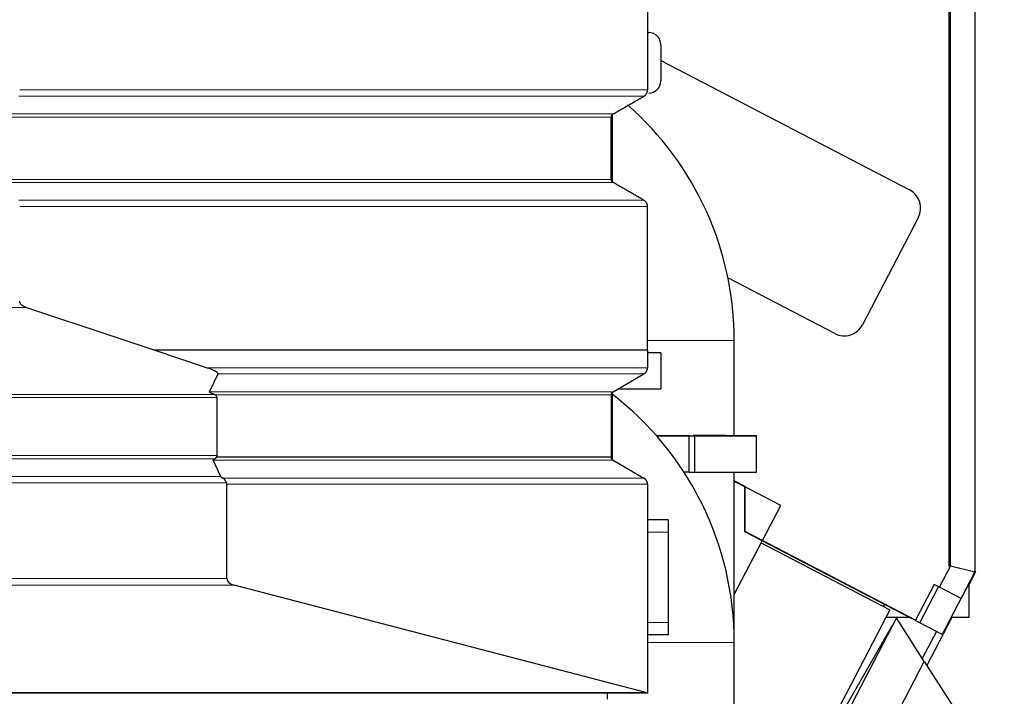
# Model space of a CAD drawing. Header units: inches. Extents: x 0 to 23760, y -13 to 16800.
# Tile 136 of 222: x 12189 to 13004, y 6504 to 7064. Entities that reach past the tile are written whole.
import ezdxf

# ---------------------------------------------------------------- set-up
doc = ezdxf.new("R2010")
doc.units = ezdxf.units.IN
doc.layers.add('254', color=7, linetype='Continuous', true_color=0xffffff)
doc.styles.add('latin_extended', font='simplex.shx')
doc.dimstyles.get("Standard").update_dxf_attribs({"dimtxt": 0.18, "dimasz": 0.18, "dimexe": 0.18, "dimexo": 0.0625, "dimgap": 0.09, "dimtad": 0, "dimtih": 1, "dimtoh": 1, "dimdec": 4, "dimzin": 0, "dimdsep": 46, "dimtxsty": 'Standard', "dimcen": 0.09, "dimadec": 0, "dimazin": 0, "dimtfac": 1, "dimtdec": 4, "dimtofl": 0, "dimtmove": 0, "dimatfit": 3, "dimfxl": 1, "dimtolj": 1, "dimtzin": 0, "dimarcsym": 0})

# ---------------------------------------------------------------- blocks, each defined once
blk = doc.blocks.new('_U0')
at = {"layer": '254', "color": 3, "linetype": 'Continuous', "lineweight": 13, "transparency": 16777216}
for p, q in [((12221.63, 8376.11), (13854, 8376.11)), ((13814, 8236.11), (13814, 6000.1)), ((11680.8, 5860.1), (13854, 5860.1))]:
    blk.add_line(p, q, dxfattribs=at)
at = {"layer": '254', "color": 3, "transparency": 16777216}
for points in [[(13837.33, 8236.11), (13790.67, 8236.11), (13814, 8376.11)], [(13790.67, 6000.1), (13837.33, 6000.1), (13814, 5860.1)]]:
    blk.add_solid(points, dxfattribs=at)
at = {"layer": 'Defpoints', "color": 0, "transparency": 16777216}
for p in [(12181.63, 8376.11), (11640.8, 5860.1), (13814, 5860.1)]:
    blk.add_point(p, dxfattribs=at)
at = {"layer": '254', "color": 2, "lineweight": 13, "transparency": 16777216, "insert": (13604, 6888.11), "char_height": 140, "attachment_point": 1, "rotation": 90, "style": 'latin_extended'}
blk.add_mtext('\\A1;2516', dxfattribs=at)

msp = doc.modelspace()

# ---------------------------------------------------------------- linework, layer by layer
at = {"layer": '254', "color": 2, "linetype": 'Continuous', "lineweight": 25}
for p, q in [((12708.831, 7159.102), (12708.831, 7005.698)), ((12979.63, 7134.176), (12979.604, 6606.35)), ((12958.494, 6611.176), (12958.52, 7121.12)), ((12959.604, 6611.244), (12959.63, 7122.04)), ((12708.831, 7053.102), (12709.807, 7053.102)), ((12719.807, 7043.102), (12719.807, 7013.102)), ((12719.808, 7030.019), (12925.718, 6922.829)), ((12679.807, 6929.605), (12679.807, 6985.281)), ((12678.831, 6931.646), (12678.831, 6983.182)), ((12932.948, 6899.9), (12886.773, 6811.199)), ((12863.844, 6803.969), (12775.415, 6850.002)), ((12780.652, 6719.353), (12780.652, 6798.102)), ((12343.738, 6775.694), (12300.37, 6790.188)), ((12708.831, 6790.188), (12708.831, 6775.694)), ((12719.807, 6788.102), (12708.831, 6788.102)), ((12719.807, 6788.102), (12719.807, 6758.102)), ((12346.318, 6755.78), (12353.27, 6770.502)), ((12680.331, 6755.78), (12705.831, 6770.502)), ((12684.354, 6758.102), (12719.807, 6758.102)), ((12352.553, 6702.887), (12352.553, 6750.963)), ((12678.831, 6753.182), (12678.831, 6701.646)), ((12679.807, 6699.615), (12679.807, 6755.292)), ((12743.285, 6719.255), (12716.342, 6719.235)), ((12733.455, 6719.279), (12743.285, 6719.255)), ((12738.182, 6719.267), (12738.182, 6719.282)), ((12738.182, 6719.282), (12748.012, 6719.258)), ((12743.285, 6689.255), (12743.285, 6719.255)), ((12748.012, 6719.258), (12799.067, 6719.296)), ((12748.012, 6689.258), (12748.012, 6719.258)), ((12799.067, 6719.296), (12786.425, 6719.327)), ((12795.712, 6719.304), (12795.712, 6719.368)), ((12799.067, 6689.296), (12799.067, 6719.296)), ((12678.831, 6701.646), (12352.088, 6701.646)), ((12355.489, 6685.566), (12349.232, 6699.048)), ((12680.331, 6699.048), (12705.831, 6684.325)), ((12743.285, 6689.255), (12738.974, 6689.252)), ((12743.285, 6689.27), (12748.012, 6689.258)), ((12748.012, 6689.258), (12799.067, 6689.296)), ((12780.652, 6548.099), (12780.652, 6689.276)), ((12360.592, 6601.038), (12360.592, 6679.129)), ((12708.831, 6679.129), (12708.831, 6506.317)), ((12819.038, 6661.637), (12780.645, 6681.623)), ((12789.399, 6677.034), (12780.649, 6681.589)), ((12789.509, 6677.348), (12780.652, 6681.958)), ((12789.397, 6639.831), (12789.399, 6677.034)), ((12789.509, 6640.144), (12789.509, 6677.348)), ((12780.65, 6587.894), (12819.038, 6661.637)), ((12725.807, 6649.602), (12708.831, 6649.602)), ((12725.807, 6649.602), (12725.807, 6639.602)), ((12725.807, 6639.602), (12725.807, 6564.602)), ((12934.171, 6564.457), (12789.397, 6639.831)), ((12930.74, 6566.624), (12789.509, 6640.144)), ((12780.651, 6587.896), (12802.864, 6630.567)), ((12802.864, 6630.567), (12909.305, 6575.157)), ((12950.551, 6593.853), (12959.604, 6611.244)), ((12979.604, 6606.35), (12959.604, 6611.244)), ((12979.494, 6606.036), (12952.798, 6554.759)), ((12979.604, 6606.35), (12968.291, 6584.618)), ((12980.302, 6606.586), (12974.8, 6596.018)), ((12979.494, 6606.036), (12979.447, 6606.048)), ((12979.494, 6606.143), (12979.494, 6606.036)), ((12979.604, 6606.966), (12980.302, 6606.586)), ((12707.304, 6506.635), (12366.702, 6595.571)), ((12946.116, 6596.162), (12930.74, 6566.624)), ((12934.171, 6564.457), (12949.705, 6594.293)), ((12950.551, 6593.853), (12946.116, 6596.162)), ((12968.291, 6584.618), (12950.551, 6593.853)), ((12974.802, 6597.025), (12974.802, 6568.775)), ((12904.802, 6577.501), (12904.802, 6579.747)), ((12909.305, 6575.157), (12780.65, 6328.012)), ((12725.807, 6564.602), (12725.807, 6554.602)), ((12911.355, 6562.341), (12868.3, 6487.154)), ((12914.871, 6568.523), (12873.931, 6489.879)), ((12925.879, 6568.775), (12905.983, 6568.775)), ((12911.711, 6562.453), (12911.355, 6562.341)), ((12937.827, 6532.49), (12914.871, 6568.523)), ((12952.798, 6554.759), (12934.171, 6564.457)), ((12960.618, 6568.774), (12939.973, 6529.115)), ((12974.802, 6568.775), (12960.094, 6568.775)), ((12725.807, 6554.602), (12708.831, 6554.602)), ((12947.888, 6557.313), (12936.25, 6534.957)), ((12780.652, 6154.102), (12780.652, 6548.102)), ((12906.751, 6472.795), (12937.827, 6532.49)), ((12937.827, 6532.49), (12962.023, 6494.51)), ((12708.831, 6506.102), (11813.798, 6506.102)), ((12675.798, 6501.111), (12675.798, 6506.108)), ((12708.831, 6506.102), (12708.831, 6506.317))]:
    msp.add_line(p, q, dxfattribs=at)
at = {"layer": '254', "color": 110, "linetype": 'Continuous', "lineweight": 13}
for p, q in [((12705.831, 7000.502), (12188.315, 7000.502)), ((12680.331, 6985.78), (12181.482, 6985.78)), ((12678.831, 6983.182), (12181.08, 6983.182)), ((12678.831, 6931.646), (12181.08, 6931.646)), ((12680.332, 6929.048), (12181.482, 6929.048)), ((12705.831, 6914.325), (12188.315, 6914.325)), ((12708.831, 6909.129), (12189.119, 6909.129)), ((11813.798, 6825.639), (12194.304, 6825.639)), ((12710.802, 6798.102), (12708.8, 6798.102)), ((12780.652, 6798.102), (12710.802, 6798.102)), ((12708.831, 6775.694), (12343.738, 6775.694)), ((12705.831, 6770.502), (12353.27, 6770.502)), ((11813.798, 6753.56), (12350.008, 6753.56)), ((11813.798, 6750.963), (12352.553, 6750.963)), ((12680.331, 6755.78), (12346.318, 6755.78)), ((12678.831, 6753.182), (12350.855, 6753.182)), ((11813.798, 6702.887), (12352.553, 6702.887)), ((11813.798, 6700.289), (12350.604, 6700.289)), ((12680.331, 6699.048), (12349.232, 6699.048)), ((11813.798, 6685.566), (12355.489, 6685.566)), ((12705.831, 6684.325), (12357.169, 6684.325)), ((11813.798, 6680.37), (12360.332, 6680.37)), ((12360.592, 6679.129), (12708.831, 6679.129)), ((12725.807, 6639.602), (12708.831, 6639.602)), ((11813.798, 6601.038), (12360.592, 6601.038)), ((11813.798, 6595.571), (12366.702, 6595.571)), ((12725.807, 6564.602), (12708.831, 6564.602)), ((12780.652, 6548.102), (12708.835, 6548.102)), ((11813.798, 6506.635), (12707.304, 6506.635))]:
    msp.add_line(p, q, dxfattribs=at)
at = {"layer": '254', "color": 2, "linetype": 'Continuous', "lineweight": 25}
for centre, radius, start, end in [((12709.807, 7043.102), 10, 0, 90), ((12709.807, 7013.102), 10, 270, 0), ((12520.802, 6798.102), 259.85, 0, 48.681562), ((12917.868, 6907.75), 17, 332.5, 62.5), ((12871.694, 6819.049), 17, 242.5, 332.5), ((12520.802, 6548.102), 259.85, 0, 52.426627)]:
    msp.add_arc(centre, radius, start, end, dxfattribs=at)
for centre, major_axis, ratio, start_param, end_param in [((12347.357, 6750.963), (-5.196, 0), 0.5773503, 3.1415927, 3.9738821), ((12710.712, 6719.335), (-69.821, -0.028), 0.0009803, 1.6510499, 1.9025736), ((12710.712, 6719.335), (70, 0.028), 0.0009803, 5.1156557, 6.2418707), ((12710.712, 6719.335), (-85, -0.034), 0.0009803, 2.6697671, 4.2769728), ((12347.357, 6702.887), (-5.196, 0), 0.5773503, 2.7151144, 3.1415927), ((12378.685, 6680.37), (-23.23, 5.434), 0.1095524, 0.0855698, 0.4130237), ((12370.984, 6601.038), (-10.392, 0), 0.5773503, 0, 1.1460635), ((12711.586, 6512.102), (10.392, 0), 0.5773503, 4.2876561, 4.4440748)]:
    msp.add_ellipse(centre, major_axis=major_axis, ratio=ratio, start_param=start_param, end_param=end_param, dxfattribs=at)
at = {"layer": '254', "color": 110, "linetype": 'Continuous', "lineweight": 13}
msp.add_open_spline([(12189.119, 7005.698), (12708.831, 7005.698)], degree=1, dxfattribs=at)
at = {"layer": '254', "color": 2, "linetype": 'Continuous', "lineweight": 25}
for points, weights in [([(12705.831, 7000.502), (12708.831, 7002.234), (12708.831, 7005.698)], [1, 0.866025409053, 1]), ([(12678.831, 6983.182), (12678.831, 6984.914), (12680.331, 6985.78)], [1, 0.866025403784, 1]), ([(12680.332, 6929.048), (12678.832, 6929.914), (12678.831, 6931.646)], [1, 0.866025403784, 1]), ([(12708.831, 6909.129), (12708.831, 6912.593), (12705.831, 6914.325)], [1, 0.866025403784, 1]), ([(12705.831, 6770.502), (12708.829, 6772.233), (12708.831, 6775.694)], [1, 0.866133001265, 0.999784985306]), ([(12678.831, 6753.182), (12678.831, 6754.914), (12680.331, 6755.78)], [1, 0.866025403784, 1]), ([(12680.331, 6699.048), (12678.831, 6699.914), (12678.831, 6701.646)], [1, 0.86602540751, 1]), ([(12708.831, 6679.129), (12708.831, 6682.593), (12705.831, 6684.325)], [1, 0.866025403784, 1])]:
    msp.add_rational_spline(points, weights, degree=2, dxfattribs=at)
for points, degree in [([(12680.331, 6985.78), (12693.081, 6993.141), (12705.831, 7000.502)], 2), ([(12705.831, 6914.325), (12693.082, 6921.686), (12680.332, 6929.048)], 2), ([(12708.831, 6790.189), (12708.831, 6849.659), (12708.831, 6909.129)], 2), ([(12300.37, 6790.188), (12265.015, 6802.005), (12229.66, 6813.822), (12194.304, 6825.639)], 3)]:
    msp.add_open_spline(points, degree=degree, dxfattribs=at)
for points, knots in [([(12194.304, 6825.639), (12194.012, 6825.737), (12193.722, 6825.845), (12193.153, 6826.082), (12192.872, 6826.211), (12192.458, 6826.424), (12192.321, 6826.498), (12192.05, 6826.654), (12191.916, 6826.735), (12191.651, 6826.905), (12191.52, 6826.994), (12191.326, 6827.134), (12191.262, 6827.182), (12191.134, 6827.28), (12191.071, 6827.33), (12190.885, 6827.484), (12190.763, 6827.59), (12190.527, 6827.813), (12190.413, 6827.929), (12190.247, 6828.112), (12190.193, 6828.175), (12190.086, 6828.303), (12190.035, 6828.368), (12189.884, 6828.567), (12189.79, 6828.705), (12189.616, 6828.991), (12189.537, 6829.14), (12189.43, 6829.373), (12189.396, 6829.452), (12189.349, 6829.574), (12189.334, 6829.615), (12189.306, 6829.698), (12189.292, 6829.739), (12189.228, 6829.947), (12189.189, 6830.116), (12189.134, 6830.46), (12189.12, 6830.636), (12189.119, 6830.814)], [0, 0, 0, 0, 0.125, 0.125, 0.25, 0.25, 0.3125, 0.3125, 0.375, 0.375, 0.4375, 0.4375, 0.46875, 0.46875, 0.5, 0.5, 0.5625, 0.5625, 0.625, 0.625, 0.65625, 0.65625, 0.6875, 0.6875, 0.75, 0.75, 0.8125, 0.8125, 0.84375, 0.84375, 0.859375, 0.859375, 0.875, 0.875, 0.9375, 0.9375, 1, 1, 1, 1]), ([(12708.831, 6790.188), (12660.731, 6790.188), (12612.63, 6790.188), (12516.429, 6790.188), (12468.328, 6790.188), (12380.275, 6790.188), (12340.323, 6790.188), (12300.37, 6790.188)], [0, 0, 0, 0, 0.3532817, 0.3532817, 0.7065634, 0.7065634, 1, 1, 1, 1]), ([(12353.27, 6770.502), (12353.288, 6770.54), (12353.3, 6770.578), (12353.315, 6770.654), (12353.317, 6770.692), (12353.314, 6770.769), (12353.309, 6770.807), (12353.295, 6770.864), (12353.29, 6770.883), (12353.277, 6770.921), (12353.27, 6770.94), (12353.246, 6770.997), (12353.228, 6771.034), (12353.186, 6771.108), (12353.163, 6771.144), (12353.087, 6771.252), (12353.028, 6771.323), (12352.947, 6771.41), (12352.93, 6771.427), (12352.897, 6771.462), (12352.879, 6771.479), (12352.826, 6771.53), (12352.79, 6771.564), (12352.678, 6771.664), (12352.6, 6771.729), (12352.436, 6771.857), (12352.351, 6771.92), (12352.176, 6772.043), (12352.086, 6772.104), (12351.81, 6772.285), (12351.617, 6772.401), (12351.219, 6772.63), (12351.013, 6772.742), (12350.591, 6772.963), (12350.377, 6773.07), (12349.94, 6773.281), (12349.719, 6773.385), (12349.271, 6773.589), (12349.044, 6773.689), (12348.586, 6773.886), (12348.355, 6773.984), (12347.655, 6774.272), (12347.18, 6774.458), (12346.217, 6774.824), (12345.729, 6775.003), (12344.741, 6775.353), (12344.242, 6775.525), (12343.738, 6775.694)], [0, 0, 0, 0, 0.015625, 0.015625, 0.03125, 0.03125, 0.046875, 0.046875, 0.0546875, 0.0546875, 0.0625, 0.0625, 0.078125, 0.078125, 0.09375, 0.09375, 0.125, 0.125, 0.1328125, 0.1328125, 0.140625, 0.140625, 0.15625, 0.15625, 0.1875, 0.1875, 0.21875, 0.21875, 0.25, 0.25, 0.3125, 0.3125, 0.375, 0.375, 0.4375, 0.4375, 0.5, 0.5, 0.5625, 0.5625, 0.625, 0.625, 0.75, 0.75, 0.875, 0.875, 1, 1, 1, 1]), ([(12350.008, 6753.56), (12349.807, 6753.633), (12349.609, 6753.708), (12349.216, 6753.86), (12349.022, 6753.937), (12348.639, 6754.096), (12348.451, 6754.177), (12348.174, 6754.302), (12348.082, 6754.344), (12347.901, 6754.429), (12347.812, 6754.473), (12347.636, 6754.561), (12347.549, 6754.605), (12347.38, 6754.696), (12347.296, 6754.742), (12347.134, 6754.837), (12347.055, 6754.885), (12346.902, 6754.983), (12346.828, 6755.033), (12346.689, 6755.137), (12346.623, 6755.19), (12346.548, 6755.258), (12346.533, 6755.272), (12346.505, 6755.3), (12346.491, 6755.314), (12346.451, 6755.356), (12346.427, 6755.384), (12346.382, 6755.442), (12346.363, 6755.472), (12346.33, 6755.531), (12346.316, 6755.561), (12346.305, 6755.6), (12346.303, 6755.608), (12346.3, 6755.624), (12346.298, 6755.631), (12346.295, 6755.655), (12346.294, 6755.671), (12346.296, 6755.718), (12346.303, 6755.749), (12346.318, 6755.78)], [0, 0, 0, 0, 0.125, 0.125, 0.25, 0.25, 0.375, 0.375, 0.4375, 0.4375, 0.5, 0.5, 0.5625, 0.5625, 0.625, 0.625, 0.6875, 0.6875, 0.75, 0.75, 0.8125, 0.8125, 0.828125, 0.828125, 0.84375, 0.84375, 0.875, 0.875, 0.90625, 0.90625, 0.9375, 0.9375, 0.9453125, 0.9453125, 0.953125, 0.953125, 0.96875, 0.96875, 1, 1, 1, 1]), ([(12350.855, 6753.182), (12350.715, 6753.255), (12350.575, 6753.324), (12350.293, 6753.45), (12350.152, 6753.507), (12350.008, 6753.56)], [0, 0, 0, 0, 0.5, 0.5, 1, 1, 1, 1]), ([(12349.232, 6699.048), (12349.218, 6699.078), (12349.211, 6699.109), (12349.209, 6699.17), (12349.213, 6699.2), (12349.226, 6699.246), (12349.232, 6699.262), (12349.245, 6699.292), (12349.252, 6699.307), (12349.276, 6699.351), (12349.296, 6699.38), (12349.34, 6699.438), (12349.364, 6699.466), (12349.403, 6699.508), (12349.417, 6699.521), (12349.445, 6699.549), (12349.459, 6699.562), (12349.533, 6699.63), (12349.597, 6699.682), (12349.733, 6699.783), (12349.804, 6699.832), (12349.952, 6699.928), (12350.029, 6699.975), (12350.187, 6700.067), (12350.268, 6700.112), (12350.434, 6700.201), (12350.518, 6700.245), (12350.604, 6700.289)], [0, 0, 0, 0, 0.0625, 0.0625, 0.125, 0.125, 0.15625, 0.15625, 0.1875, 0.1875, 0.25, 0.25, 0.3125, 0.3125, 0.34375, 0.34375, 0.375, 0.375, 0.5, 0.5, 0.625, 0.625, 0.75, 0.75, 0.875, 0.875, 1, 1, 1, 1]), ([(12350.604, 6700.289), (12350.745, 6700.36), (12350.879, 6700.441), (12351.137, 6700.627), (12351.261, 6700.731), (12351.443, 6700.903), (12351.503, 6700.963), (12351.592, 6701.057), (12351.622, 6701.09), (12351.681, 6701.155), (12351.71, 6701.188), (12351.856, 6701.356), (12351.971, 6701.498), (12352.088, 6701.646)], [0, 0, 0, 0, 0.25, 0.25, 0.5, 0.5, 0.625, 0.625, 0.6875, 0.6875, 0.75, 0.75, 1, 1, 1, 1]), ([(12360.332, 6680.37), (12360.244, 6680.58), (12360.152, 6680.787), (12359.96, 6681.192), (12359.86, 6681.391), (12359.65, 6681.781), (12359.54, 6681.971), (12359.394, 6682.203), (12359.365, 6682.249), (12359.305, 6682.341), (12359.274, 6682.386), (12359.182, 6682.521), (12359.119, 6682.609), (12358.927, 6682.866), (12358.792, 6683.029), (12358.51, 6683.337), (12358.362, 6683.483), (12358.128, 6683.689), (12358.048, 6683.755), (12357.924, 6683.851), (12357.882, 6683.882), (12357.797, 6683.944), (12357.754, 6683.974), (12357.538, 6684.121), (12357.358, 6684.228), (12357.169, 6684.325)], [0, 0, 0, 0, 0.125, 0.125, 0.25, 0.25, 0.375, 0.375, 0.40625, 0.40625, 0.4375, 0.4375, 0.5, 0.5, 0.625, 0.625, 0.75, 0.75, 0.8125, 0.8125, 0.84375, 0.84375, 0.875, 0.875, 1, 1, 1, 1]), ([(12360.592, 6679.129), (12360.592, 6679.344), (12360.569, 6679.554), (12360.503, 6679.865), (12360.476, 6679.967), (12360.428, 6680.12), (12360.41, 6680.17), (12360.373, 6680.271), (12360.353, 6680.321), (12360.332, 6680.37)], [0, 0, 0, 0, 0.5, 0.5, 0.75, 0.75, 0.875, 0.875, 1, 1, 1, 1])]:
    msp.add_open_spline(points, degree=3, knots=knots, dxfattribs=at)

# ---------------------------------------------------------------- dimensions: what is measured, and where the dimension line sits
at = {"layer": '254', "color": 2, "linetype": 'Continuous', "lineweight": 13}
dim = msp.add_linear_dim(base=(13814.001, 5860.102), p1=(12181.63, 8376.111), p2=(11640.802, 5860.102), angle=90, dimstyle='Standard', override={"dimscale": 40, "dimtxt": 3.5, "dimasz": 3.5, "dimexe": 1, "dimexo": 1, "dimgap": 1.75, "dimtad": 1, "dimtih": 0, "dimtoh": 0, "dimdec": 0, "dimlfac": 1, "dimzin": 8, "dimdsep": 46, "dimlunit": 2, "dimtxsty": 'latin_extended', "dimsah": 1, "dimse1": 0, "dimse2": 0, "dimsd1": 0, "dimsd2": 0, "dimclrd": 3, "dimclre": 3, "dimclrt": 2, "dimtol": 0, "dimtm": -0.1, "dimtfac": 0.714286, "dimtdec": 3, "dimtofl": 1, "dimtmove": 0, "dimtzin": 8, "dimlwd": 13, "dimlwe": 13}, dxfattribs=at)
dim.commit()
dim.dimension.update_dxf_attribs({"geometry": '_U0', "text_midpoint": (13814.001, 7118.107), "dimtype": 160})

doc.saveas('drawing.dxf')
